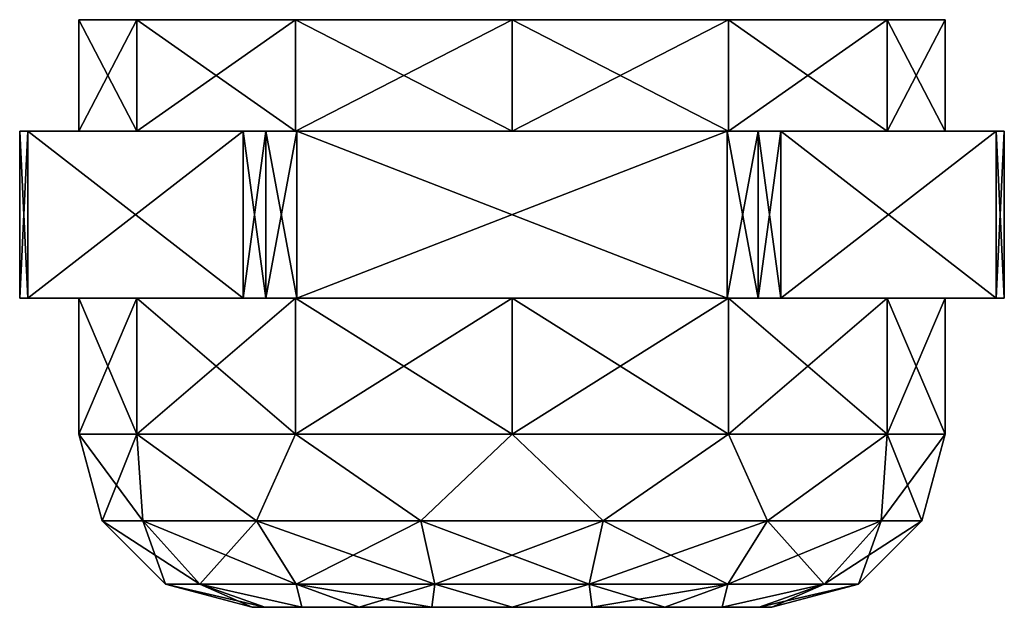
# Model space of a CAD drawing. Header units: millimetres. Extents: x -60 to 60, y -60 to 19.
# Tile 2 of 23: x -28 to -12, y -60 to -51. Entities that reach past the tile are written whole.
import ezdxf

# ---------------------------------------------------------------- set-up
doc = ezdxf.new("R2010")
doc.units = ezdxf.units.MM
doc.header["$LTSCALE"] = 81.481481
for name, color, linetype in [('65', 7, 'CONTINUOUS'), ('72', 7, 'CONTINUOUS'), ('73', 7, 'CONTINUOUS'), ('74', 7, 'CONTINUOUS'), ('75', 7, 'CONTINUOUS'), ('76', 7, 'CONTINUOUS'), ('77', 7, 'CONTINUOUS'), ('78', 7, 'CONTINUOUS'), ('79', 7, 'CONTINUOUS'), ('80', 7, 'CONTINUOUS'), ('81', 7, 'CONTINUOUS'), ('82', 7, 'CONTINUOUS'), ('83', 7, 'CONTINUOUS'), ('84', 7, 'CONTINUOUS'), ('85', 7, 'CONTINUOUS'), ('86', 7, 'CONTINUOUS'), ('87', 7, 'CONTINUOUS'), ('88', 7, 'CONTINUOUS'), ('89', 7, 'CONTINUOUS'), ('90', 7, 'CONTINUOUS')]:
    doc.layers.add(name, color=color, linetype=linetype)

msp = doc.modelspace()

# ---------------------------------------------------------------- linework, layer by layer
at = {"layer": '65', "linetype": 'Continuous'}
for points in [[(-26.062, -50.7, -3.5), (-27, -50.7), (-13.938, -50.7, -3.5), (-26.062, -50.7, -3.5)], [(-13.938, -50.7, -3.5), (-27, -50.7), (-13, -50.7), (-13.938, -50.7, -3.5)], [(-13, -50.7), (-27, -50.7), (-26.062, -50.7, 3.5), (-13, -50.7)], [(-23.5, -50.7, 6.062), (-13.938, -50.7, 3.5), (-26.062, -50.7, 3.5), (-23.5, -50.7, 6.062)], [(-23.5, -50.7, -6.062), (-26.062, -50.7, -3.5), (-16.5, -50.7, -6.062), (-23.5, -50.7, -6.062)], [(-16.5, -50.7, -6.062), (-26.062, -50.7, -3.5), (-13.938, -50.7, -3.5), (-16.5, -50.7, -6.062)], [(-13.938, -50.7, 3.5), (-13, -50.7), (-26.062, -50.7, 3.5), (-13.938, -50.7, 3.5)], [(-20, -50.7, 7), (-16.5, -50.7, 6.062), (-23.5, -50.7, 6.062), (-20, -50.7, 7)], [(-16.5, -50.7, 6.062), (-13.938, -50.7, 3.5), (-23.5, -50.7, 6.062), (-16.5, -50.7, 6.062)], [(-20, -50.7, -7), (-23.5, -50.7, -6.062), (-16.5, -50.7, -6.062), (-20, -50.7, -7)]]:
    msp.add_3dface(points, dxfattribs=at)
at = {"layer": '72', "linetype": 'Continuous'}
for points in [[(-27, -50.7), (-26.062, -50.7, -3.5), (-27, -52.5), (-27, -50.7)], [(-27, -52.5), (-26.062, -50.7, -3.5), (-26.062, -52.5, -3.5), (-27, -52.5)], [(-26.062, -52.5, -3.5), (-23.5, -50.7, -6.062), (-23.5, -52.5, -6.062), (-26.062, -52.5, -3.5)], [(-26.062, -50.7, -3.5), (-23.5, -50.7, -6.062), (-26.062, -52.5, -3.5), (-26.062, -50.7, -3.5)], [(-23.5, -52.5, -6.062), (-20, -50.7, -7), (-20, -52.5, -7), (-23.5, -52.5, -6.062)], [(-23.5, -50.7, -6.062), (-20, -50.7, -7), (-23.5, -52.5, -6.062), (-23.5, -50.7, -6.062)], [(-20, -50.7, -7), (-16.5, -50.7, -6.062), (-20, -52.5, -7), (-20, -50.7, -7)], [(-20, -52.5, -7), (-16.5, -50.7, -6.062), (-16.5, -52.5, -6.062), (-20, -52.5, -7)], [(-16.5, -50.7, -6.062), (-13.938, -50.7, -3.5), (-16.5, -52.5, -6.062), (-16.5, -50.7, -6.062)], [(-16.5, -52.5, -6.062), (-13.938, -50.7, -3.5), (-13.938, -52.5, -3.5), (-16.5, -52.5, -6.062)], [(-13.938, -50.7, -3.5), (-13, -50.7), (-13.938, -52.5, -3.5), (-13.938, -50.7, -3.5)], [(-13.938, -52.5, -3.5), (-13, -50.7), (-13, -52.5), (-13.938, -52.5, -3.5)]]:
    msp.add_3dface(points, dxfattribs=at)
at = {"layer": '73', "linetype": 'Continuous'}
for points in [[(-26.062, -50.7, 3.5), (-27, -50.7), (-26.062, -52.5, 3.5), (-26.062, -50.7, 3.5)], [(-27, -50.7), (-27, -52.5), (-26.062, -52.5, 3.5), (-27, -50.7)], [(-23.5, -50.7, 6.062), (-26.062, -50.7, 3.5), (-23.5, -52.5, 6.062), (-23.5, -50.7, 6.062)], [(-23.5, -52.5, 6.062), (-26.062, -50.7, 3.5), (-26.062, -52.5, 3.5), (-23.5, -52.5, 6.062)], [(-20, -50.7, 7), (-23.5, -50.7, 6.062), (-20, -52.5, 7), (-20, -50.7, 7)], [(-20, -52.5, 7), (-23.5, -50.7, 6.062), (-23.5, -52.5, 6.062), (-20, -52.5, 7)], [(-16.5, -50.7, 6.062), (-20, -50.7, 7), (-16.5, -52.5, 6.062), (-16.5, -50.7, 6.062)], [(-16.5, -52.5, 6.062), (-20, -50.7, 7), (-20, -52.5, 7), (-16.5, -52.5, 6.062)], [(-13.938, -50.7, 3.5), (-16.5, -50.7, 6.062), (-13.938, -52.5, 3.5), (-13.938, -50.7, 3.5)], [(-13.938, -52.5, 3.5), (-16.5, -50.7, 6.062), (-16.5, -52.5, 6.062), (-13.938, -52.5, 3.5)], [(-13, -52.5), (-13.938, -50.7, 3.5), (-13.938, -52.5, 3.5), (-13, -52.5)], [(-13, -50.7), (-13.938, -50.7, 3.5), (-13, -52.5), (-13, -50.7)]]:
    msp.add_3dface(points, dxfattribs=at)
at = {"layer": '74', "linetype": 'Continuous'}
for points in [[(-27.823, -52.5, -0.5), (-24.345, -52.5, -6.525), (-27.823, -55.2, -0.5), (-27.823, -52.5, -0.5)], [(-24.345, -52.5, -6.525), (-24.345, -55.2, -6.525), (-27.823, -55.2, -0.5), (-24.345, -52.5, -6.525)]]:
    msp.add_3dface(points, dxfattribs=at)
at = {"layer": '75', "linetype": 'Continuous'}
for points in [[(-16.521, -55.2, -7.025), (-23.479, -55.2, -7.025), (-16.521, -52.5, -7.025), (-16.521, -55.2, -7.025)], [(-16.521, -52.5, -7.025), (-23.479, -55.2, -7.025), (-23.479, -52.5, -7.025), (-16.521, -52.5, -7.025)]]:
    msp.add_3dface(points, dxfattribs=at)
at = {"layer": '76', "linetype": 'Continuous'}
for points in [[(-12.177, -52.5, -0.5), (-15.655, -55.2, -6.525), (-15.655, -52.5, -6.525), (-12.177, -52.5, -0.5)], [(-12.177, -55.2, -0.5), (-15.655, -55.2, -6.525), (-12.177, -52.5, -0.5), (-12.177, -55.2, -0.5)]]:
    msp.add_3dface(points, dxfattribs=at)
at = {"layer": '77', "linetype": 'Continuous'}
for points in [[(-15.655, -55.2, 6.525), (-12.177, -55.2, 0.5), (-15.655, -52.5, 6.525), (-15.655, -55.2, 6.525)], [(-15.655, -52.5, 6.525), (-12.177, -55.2, 0.5), (-12.177, -52.5, 0.5), (-15.655, -52.5, 6.525)]]:
    msp.add_3dface(points, dxfattribs=at)
at = {"layer": '78', "linetype": 'Continuous'}
for points in [[(-23.479, -55.2, 7.025), (-16.521, -55.2, 7.025), (-23.479, -52.5, 7.025), (-23.479, -55.2, 7.025)], [(-23.479, -52.5, 7.025), (-16.521, -55.2, 7.025), (-16.521, -52.5, 7.025), (-23.479, -52.5, 7.025)]]:
    msp.add_3dface(points, dxfattribs=at)
at = {"layer": '79', "linetype": 'Continuous'}
for points in [[(-24.345, -52.5, 6.525), (-27.823, -52.5, 0.5), (-24.345, -55.2, 6.525), (-24.345, -52.5, 6.525)], [(-27.823, -52.5, 0.5), (-27.823, -55.2, 0.5), (-24.345, -55.2, 6.525), (-27.823, -52.5, 0.5)]]:
    msp.add_3dface(points, dxfattribs=at)
at = {"layer": '80', "linetype": 'Continuous'}
for points in [[(-23.995, -60.2, 1.297), (-24.2, -60.2), (-16.005, -60.2, 1.297), (-23.995, -60.2, 1.297)], [(-16.005, -60.2, 1.297), (-24.2, -60.2), (-15.8, -60.2), (-16.005, -60.2, 1.297)], [(-15.8, -60.2), (-24.2, -60.2), (-23.995, -60.2, -1.297), (-15.8, -60.2)], [(-23.398, -60.2, 2.468), (-23.995, -60.2, 1.297), (-16.602, -60.2, 2.468), (-23.398, -60.2, 2.468)], [(-16.602, -60.2, 2.468), (-23.995, -60.2, 1.297), (-16.005, -60.2, 1.297), (-16.602, -60.2, 2.468)], [(-16.005, -60.2, -1.297), (-15.8, -60.2), (-23.995, -60.2, -1.297), (-16.005, -60.2, -1.297)], [(-23.398, -60.2, -2.468), (-16.005, -60.2, -1.297), (-23.995, -60.2, -1.297), (-23.398, -60.2, -2.468)], [(-22.469, -60.2, 3.398), (-23.398, -60.2, 2.468), (-17.531, -60.2, 3.398), (-22.469, -60.2, 3.398)], [(-17.531, -60.2, 3.398), (-23.398, -60.2, 2.468), (-16.602, -60.2, 2.468), (-17.531, -60.2, 3.398)], [(-16.602, -60.2, -2.468), (-16.005, -60.2, -1.297), (-23.398, -60.2, -2.468), (-16.602, -60.2, -2.468)], [(-22.469, -60.2, -3.398), (-16.602, -60.2, -2.468), (-23.398, -60.2, -2.468), (-22.469, -60.2, -3.398)], [(-21.298, -60.2, 3.994), (-22.469, -60.2, 3.398), (-18.702, -60.2, 3.994), (-21.298, -60.2, 3.994)], [(-18.702, -60.2, 3.994), (-22.469, -60.2, 3.398), (-17.531, -60.2, 3.398), (-18.702, -60.2, 3.994)], [(-21.298, -60.2, -3.994), (-17.531, -60.2, -3.398), (-22.469, -60.2, -3.398), (-21.298, -60.2, -3.994)], [(-17.531, -60.2, -3.398), (-16.602, -60.2, -2.468), (-22.469, -60.2, -3.398), (-17.531, -60.2, -3.398)], [(-18.702, -60.2, -3.994), (-17.531, -60.2, -3.398), (-21.298, -60.2, -3.994), (-18.702, -60.2, -3.994)], [(-20, -60.2, 4.2), (-21.298, -60.2, 3.994), (-18.702, -60.2, 3.994), (-20, -60.2, 4.2)], [(-20, -60.2, -4.2), (-18.702, -60.2, -3.994), (-21.298, -60.2, -3.994), (-20, -60.2, -4.2)]]:
    msp.add_3dface(points, dxfattribs=at)
at = {"layer": '81', "linetype": 'Continuous'}
for points in [[(-27, -55.2), (-26.062, -57.4, 3.5), (-26.062, -55.2, 3.5), (-27, -55.2)], [(-27, -57.4), (-26.062, -57.4, 3.5), (-27, -55.2), (-27, -57.4)], [(-26.062, -55.2, 3.5), (-23.5, -57.4, 6.062), (-23.5, -55.2, 6.062), (-26.062, -55.2, 3.5)], [(-26.062, -57.4, 3.5), (-23.5, -57.4, 6.062), (-26.062, -55.2, 3.5), (-26.062, -57.4, 3.5)], [(-23.5, -55.2, 6.062), (-20, -57.4, 7), (-20, -55.2, 7), (-23.5, -55.2, 6.062)], [(-23.5, -57.4, 6.062), (-20, -57.4, 7), (-23.5, -55.2, 6.062), (-23.5, -57.4, 6.062)], [(-20, -55.2, 7), (-16.5, -57.4, 6.062), (-16.5, -55.2, 6.062), (-20, -55.2, 7)], [(-20, -57.4, 7), (-16.5, -57.4, 6.062), (-20, -55.2, 7), (-20, -57.4, 7)], [(-16.5, -57.4, 6.062), (-13.938, -57.4, 3.5), (-16.5, -55.2, 6.062), (-16.5, -57.4, 6.062)], [(-16.5, -55.2, 6.062), (-13.938, -57.4, 3.5), (-13.938, -55.2, 3.5), (-16.5, -55.2, 6.062)], [(-13.938, -57.4, 3.5), (-13, -57.4), (-13.938, -55.2, 3.5), (-13.938, -57.4, 3.5)], [(-13.938, -55.2, 3.5), (-13, -57.4), (-13, -55.2), (-13.938, -55.2, 3.5)]]:
    msp.add_3dface(points, dxfattribs=at)
at = {"layer": '82', "linetype": 'Continuous'}
for points in [[(-27, -57.4), (-27, -55.2), (-26.062, -55.2, -3.5), (-27, -57.4)], [(-26.062, -57.4, -3.5), (-27, -57.4), (-26.062, -55.2, -3.5), (-26.062, -57.4, -3.5)], [(-23.5, -57.4, -6.062), (-26.062, -57.4, -3.5), (-23.5, -55.2, -6.062), (-23.5, -57.4, -6.062)], [(-23.5, -55.2, -6.062), (-26.062, -57.4, -3.5), (-26.062, -55.2, -3.5), (-23.5, -55.2, -6.062)], [(-20, -57.4, -7), (-23.5, -57.4, -6.062), (-20, -55.2, -7), (-20, -57.4, -7)], [(-20, -55.2, -7), (-23.5, -57.4, -6.062), (-23.5, -55.2, -6.062), (-20, -55.2, -7)], [(-16.5, -55.2, -6.062), (-20, -57.4, -7), (-20, -55.2, -7), (-16.5, -55.2, -6.062)], [(-16.5, -57.4, -6.062), (-20, -57.4, -7), (-16.5, -55.2, -6.062), (-16.5, -57.4, -6.062)], [(-13.938, -55.2, -3.5), (-16.5, -57.4, -6.062), (-16.5, -55.2, -6.062), (-13.938, -55.2, -3.5)], [(-13.938, -57.4, -3.5), (-16.5, -57.4, -6.062), (-13.938, -55.2, -3.5), (-13.938, -57.4, -3.5)], [(-13, -55.2), (-13, -57.4), (-13.938, -57.4, -3.5), (-13, -55.2)], [(-13, -55.2), (-13.938, -57.4, -3.5), (-13.938, -55.2, -3.5), (-13, -55.2)]]:
    msp.add_3dface(points, dxfattribs=at)
at = {"layer": '83', "linetype": 'Continuous'}
for points in [[(-27, -57.4), (-26.625, -58.8), (-25.969, -58.8, 2.874), (-27, -57.4)], [(-26.062, -57.4, 3.5), (-27, -57.4), (-25.969, -58.8, 2.874), (-26.062, -57.4, 3.5)], [(-26.062, -57.4, 3.5), (-25.969, -58.8, 2.874), (-24.131, -58.8, 5.18), (-26.062, -57.4, 3.5)], [(-23.5, -57.4, 6.062), (-26.062, -57.4, 3.5), (-24.131, -58.8, 5.18), (-23.5, -57.4, 6.062)], [(-23.5, -57.4, 6.062), (-24.131, -58.8, 5.18), (-21.474, -58.8, 6.459), (-23.5, -57.4, 6.062)], [(-20, -57.4, 7), (-23.5, -57.4, 6.062), (-21.474, -58.8, 6.459), (-20, -57.4, 7)], [(-20, -57.4, 7), (-21.474, -58.8, 6.459), (-18.526, -58.8, 6.459), (-20, -57.4, 7)], [(-16.5, -57.4, 6.062), (-20, -57.4, 7), (-18.526, -58.8, 6.459), (-16.5, -57.4, 6.062)], [(-16.5, -57.4, 6.062), (-18.526, -58.8, 6.459), (-15.869, -58.8, 5.18), (-16.5, -57.4, 6.062)], [(-13.938, -57.4, 3.5), (-16.5, -57.4, 6.062), (-15.869, -58.8, 5.18), (-13.938, -57.4, 3.5)], [(-13.938, -57.4, 3.5), (-15.869, -58.8, 5.18), (-14.031, -58.8, 2.874), (-13.938, -57.4, 3.5)], [(-13.938, -57.4, 3.5), (-14.031, -58.8, 2.874), (-13.375, -58.8), (-13.938, -57.4, 3.5)], [(-13, -57.4), (-13.938, -57.4, 3.5), (-13.375, -58.8), (-13, -57.4)], [(-25.599, -59.826), (-25.044, -59.826, 2.429), (-26.625, -58.8), (-25.599, -59.826)], [(-26.625, -58.8), (-25.044, -59.826, 2.429), (-25.969, -58.8, 2.874), (-26.625, -58.8)], [(-25.044, -59.826, 2.429), (-23.491, -59.826, 4.377), (-25.969, -58.8, 2.874), (-25.044, -59.826, 2.429)], [(-25.969, -58.8, 2.874), (-23.491, -59.826, 4.377), (-24.131, -58.8, 5.18), (-25.969, -58.8, 2.874)], [(-23.491, -59.826, 4.377), (-21.246, -59.826, 5.458), (-24.131, -58.8, 5.18), (-23.491, -59.826, 4.377)], [(-24.131, -58.8, 5.18), (-21.246, -59.826, 5.458), (-21.474, -58.8, 6.459), (-24.131, -58.8, 5.18)], [(-21.474, -58.8, 6.459), (-18.754, -59.826, 5.458), (-18.526, -58.8, 6.459), (-21.474, -58.8, 6.459)], [(-21.246, -59.826, 5.458), (-18.754, -59.826, 5.458), (-21.474, -58.8, 6.459), (-21.246, -59.826, 5.458)], [(-18.754, -59.826, 5.458), (-16.509, -59.826, 4.377), (-18.526, -58.8, 6.459), (-18.754, -59.826, 5.458)], [(-18.526, -58.8, 6.459), (-16.509, -59.826, 4.377), (-15.869, -58.8, 5.18), (-18.526, -58.8, 6.459)], [(-16.509, -59.826, 4.377), (-14.956, -59.826, 2.429), (-15.869, -58.8, 5.18), (-16.509, -59.826, 4.377)], [(-15.869, -58.8, 5.18), (-14.956, -59.826, 2.429), (-14.031, -58.8, 2.874), (-15.869, -58.8, 5.18)], [(-14.956, -59.826, 2.429), (-14.401, -59.826), (-14.031, -58.8, 2.874), (-14.956, -59.826, 2.429)], [(-14.031, -58.8, 2.874), (-14.401, -59.826), (-13.375, -58.8), (-14.031, -58.8, 2.874)], [(-24.2, -60.2), (-23.995, -60.2, 1.297), (-25.599, -59.826), (-24.2, -60.2)], [(-25.599, -59.826), (-23.995, -60.2, 1.297), (-25.044, -59.826, 2.429), (-25.599, -59.826)], [(-23.995, -60.2, 1.297), (-23.398, -60.2, 2.468), (-25.044, -59.826, 2.429), (-23.995, -60.2, 1.297)], [(-25.044, -59.826, 2.429), (-23.398, -60.2, 2.468), (-23.491, -59.826, 4.377), (-25.044, -59.826, 2.429)], [(-23.491, -59.826, 4.377), (-21.298, -60.2, 3.994), (-21.246, -59.826, 5.458), (-23.491, -59.826, 4.377)], [(-22.469, -60.2, 3.398), (-21.298, -60.2, 3.994), (-23.491, -59.826, 4.377), (-22.469, -60.2, 3.398)], [(-23.398, -60.2, 2.468), (-22.469, -60.2, 3.398), (-23.491, -59.826, 4.377), (-23.398, -60.2, 2.468)], [(-21.298, -60.2, 3.994), (-20, -60.2, 4.2), (-21.246, -59.826, 5.458), (-21.298, -60.2, 3.994)], [(-21.246, -59.826, 5.458), (-20, -60.2, 4.2), (-18.754, -59.826, 5.458), (-21.246, -59.826, 5.458)], [(-20, -60.2, 4.2), (-18.702, -60.2, 3.994), (-18.754, -59.826, 5.458), (-20, -60.2, 4.2)], [(-18.754, -59.826, 5.458), (-17.531, -60.2, 3.398), (-16.509, -59.826, 4.377), (-18.754, -59.826, 5.458)], [(-18.702, -60.2, 3.994), (-17.531, -60.2, 3.398), (-18.754, -59.826, 5.458), (-18.702, -60.2, 3.994)], [(-17.531, -60.2, 3.398), (-16.602, -60.2, 2.468), (-16.509, -59.826, 4.377), (-17.531, -60.2, 3.398)], [(-16.509, -59.826, 4.377), (-16.602, -60.2, 2.468), (-14.956, -59.826, 2.429), (-16.509, -59.826, 4.377)], [(-16.602, -60.2, 2.468), (-16.005, -60.2, 1.297), (-14.956, -59.826, 2.429), (-16.602, -60.2, 2.468)], [(-16.005, -60.2, 1.297), (-15.8, -60.2), (-14.956, -59.826, 2.429), (-16.005, -60.2, 1.297)], [(-14.956, -59.826, 2.429), (-15.8, -60.2), (-14.401, -59.826), (-14.956, -59.826, 2.429)]]:
    msp.add_3dface(points, dxfattribs=at)
at = {"layer": '84', "linetype": 'Continuous'}
for points in [[(-27, -57.4), (-26.062, -57.4, -3.5), (-26.625, -58.8), (-27, -57.4)], [(-26.625, -58.8), (-26.062, -57.4, -3.5), (-25.969, -58.8, -2.874), (-26.625, -58.8)], [(-26.062, -57.4, -3.5), (-24.131, -58.8, -5.18), (-25.969, -58.8, -2.874), (-26.062, -57.4, -3.5)], [(-26.062, -57.4, -3.5), (-23.5, -57.4, -6.062), (-24.131, -58.8, -5.18), (-26.062, -57.4, -3.5)], [(-23.5, -57.4, -6.062), (-21.474, -58.8, -6.459), (-24.131, -58.8, -5.18), (-23.5, -57.4, -6.062)], [(-23.5, -57.4, -6.062), (-20, -57.4, -7), (-21.474, -58.8, -6.459), (-23.5, -57.4, -6.062)], [(-20, -57.4, -7), (-18.526, -58.8, -6.459), (-21.474, -58.8, -6.459), (-20, -57.4, -7)], [(-20, -57.4, -7), (-16.5, -57.4, -6.062), (-18.526, -58.8, -6.459), (-20, -57.4, -7)], [(-16.5, -57.4, -6.062), (-15.869, -58.8, -5.18), (-18.526, -58.8, -6.459), (-16.5, -57.4, -6.062)], [(-16.5, -57.4, -6.062), (-13.938, -57.4, -3.5), (-15.869, -58.8, -5.18), (-16.5, -57.4, -6.062)], [(-13.938, -57.4, -3.5), (-14.031, -58.8, -2.874), (-15.869, -58.8, -5.18), (-13.938, -57.4, -3.5)], [(-13.938, -57.4, -3.5), (-13, -57.4), (-14.031, -58.8, -2.874), (-13.938, -57.4, -3.5)], [(-13, -57.4), (-13.375, -58.8), (-14.031, -58.8, -2.874), (-13, -57.4)], [(-25.599, -59.826), (-26.625, -58.8), (-25.969, -58.8, -2.874), (-25.599, -59.826)], [(-25.044, -59.826, -2.429), (-25.599, -59.826), (-25.969, -58.8, -2.874), (-25.044, -59.826, -2.429)], [(-24.131, -58.8, -5.18), (-25.044, -59.826, -2.429), (-25.969, -58.8, -2.874), (-24.131, -58.8, -5.18)], [(-23.491, -59.826, -4.377), (-25.044, -59.826, -2.429), (-24.131, -58.8, -5.18), (-23.491, -59.826, -4.377)], [(-21.474, -58.8, -6.459), (-23.491, -59.826, -4.377), (-24.131, -58.8, -5.18), (-21.474, -58.8, -6.459)], [(-21.246, -59.826, -5.458), (-23.491, -59.826, -4.377), (-21.474, -58.8, -6.459), (-21.246, -59.826, -5.458)], [(-18.526, -58.8, -6.459), (-21.246, -59.826, -5.458), (-21.474, -58.8, -6.459), (-18.526, -58.8, -6.459)], [(-18.754, -59.826, -5.458), (-21.246, -59.826, -5.458), (-18.526, -58.8, -6.459), (-18.754, -59.826, -5.458)], [(-16.509, -59.826, -4.377), (-18.754, -59.826, -5.458), (-15.869, -58.8, -5.18), (-16.509, -59.826, -4.377)], [(-15.869, -58.8, -5.18), (-18.754, -59.826, -5.458), (-18.526, -58.8, -6.459), (-15.869, -58.8, -5.18)], [(-14.956, -59.826, -2.429), (-16.509, -59.826, -4.377), (-14.031, -58.8, -2.874), (-14.956, -59.826, -2.429)], [(-14.031, -58.8, -2.874), (-16.509, -59.826, -4.377), (-15.869, -58.8, -5.18), (-14.031, -58.8, -2.874)], [(-13.375, -58.8), (-14.401, -59.826), (-14.956, -59.826, -2.429), (-13.375, -58.8)], [(-13.375, -58.8), (-14.956, -59.826, -2.429), (-14.031, -58.8, -2.874), (-13.375, -58.8)], [(-24.2, -60.2), (-25.599, -59.826), (-25.044, -59.826, -2.429), (-24.2, -60.2)], [(-23.995, -60.2, -1.297), (-24.2, -60.2), (-25.044, -59.826, -2.429), (-23.995, -60.2, -1.297)], [(-23.398, -60.2, -2.468), (-23.995, -60.2, -1.297), (-25.044, -59.826, -2.429), (-23.398, -60.2, -2.468)], [(-23.491, -59.826, -4.377), (-23.398, -60.2, -2.468), (-25.044, -59.826, -2.429), (-23.491, -59.826, -4.377)], [(-22.469, -60.2, -3.398), (-23.398, -60.2, -2.468), (-23.491, -59.826, -4.377), (-22.469, -60.2, -3.398)], [(-21.246, -59.826, -5.458), (-22.469, -60.2, -3.398), (-23.491, -59.826, -4.377), (-21.246, -59.826, -5.458)], [(-21.298, -60.2, -3.994), (-22.469, -60.2, -3.398), (-21.246, -59.826, -5.458), (-21.298, -60.2, -3.994)], [(-20, -60.2, -4.2), (-21.298, -60.2, -3.994), (-21.246, -59.826, -5.458), (-20, -60.2, -4.2)], [(-18.754, -59.826, -5.458), (-20, -60.2, -4.2), (-21.246, -59.826, -5.458), (-18.754, -59.826, -5.458)], [(-18.702, -60.2, -3.994), (-20, -60.2, -4.2), (-18.754, -59.826, -5.458), (-18.702, -60.2, -3.994)], [(-16.509, -59.826, -4.377), (-18.702, -60.2, -3.994), (-18.754, -59.826, -5.458), (-16.509, -59.826, -4.377)], [(-17.531, -60.2, -3.398), (-18.702, -60.2, -3.994), (-16.509, -59.826, -4.377), (-17.531, -60.2, -3.398)], [(-16.602, -60.2, -2.468), (-17.531, -60.2, -3.398), (-16.509, -59.826, -4.377), (-16.602, -60.2, -2.468)], [(-14.956, -59.826, -2.429), (-16.602, -60.2, -2.468), (-16.509, -59.826, -4.377), (-14.956, -59.826, -2.429)], [(-16.005, -60.2, -1.297), (-16.602, -60.2, -2.468), (-14.956, -59.826, -2.429), (-16.005, -60.2, -1.297)], [(-14.401, -59.826), (-16.005, -60.2, -1.297), (-14.956, -59.826, -2.429), (-14.401, -59.826)], [(-15.8, -60.2), (-16.005, -60.2, -1.297), (-14.401, -59.826), (-15.8, -60.2)]]:
    msp.add_3dface(points, dxfattribs=at)
at = {"layer": '85', "linetype": 'Continuous'}
for points in [[(-24.345, -52.5, 6.525), (-24.345, -55.2, 6.525), (-23.979, -55.2, 6.891), (-24.345, -52.5, 6.525)], [(-23.979, -52.5, 6.891), (-24.345, -52.5, 6.525), (-23.979, -55.2, 6.891), (-23.979, -52.5, 6.891)], [(-23.479, -55.2, 7.025), (-23.979, -52.5, 6.891), (-23.979, -55.2, 6.891), (-23.479, -55.2, 7.025)], [(-23.479, -55.2, 7.025), (-23.479, -52.5, 7.025), (-23.979, -52.5, 6.891), (-23.479, -55.2, 7.025)]]:
    msp.add_3dface(points, dxfattribs=at)
at = {"layer": '86', "linetype": 'Continuous'}
for points in [[(-16.521, -52.5, 7.025), (-16.521, -55.2, 7.025), (-16.021, -55.2, 6.891), (-16.521, -52.5, 7.025)], [(-16.021, -52.5, 6.891), (-16.521, -52.5, 7.025), (-16.021, -55.2, 6.891), (-16.021, -52.5, 6.891)], [(-15.655, -55.2, 6.525), (-16.021, -52.5, 6.891), (-16.021, -55.2, 6.891), (-15.655, -55.2, 6.525)], [(-15.655, -55.2, 6.525), (-15.655, -52.5, 6.525), (-16.021, -52.5, 6.891), (-15.655, -55.2, 6.525)]]:
    msp.add_3dface(points, dxfattribs=at)
at = {"layer": '87', "linetype": 'Continuous'}
for points in [[(-12.177, -55.2, -0.5), (-12.177, -52.5, -0.5), (-12.043, -52.5), (-12.177, -55.2, -0.5)], [(-12.177, -55.2, -0.5), (-12.043, -52.5), (-12.043, -55.2), (-12.177, -55.2, -0.5)], [(-12.177, -52.5, 0.5), (-12.177, -55.2, 0.5), (-12.043, -55.2), (-12.177, -52.5, 0.5)], [(-12.043, -52.5), (-12.177, -52.5, 0.5), (-12.043, -55.2), (-12.043, -52.5)]]:
    msp.add_3dface(points, dxfattribs=at)
at = {"layer": '88', "linetype": 'Continuous'}
for points in [[(-16.521, -55.2, -7.025), (-16.521, -52.5, -7.025), (-16.021, -52.5, -6.891), (-16.521, -55.2, -7.025)], [(-16.521, -55.2, -7.025), (-16.021, -52.5, -6.891), (-16.021, -55.2, -6.891), (-16.521, -55.2, -7.025)], [(-15.655, -52.5, -6.525), (-15.655, -55.2, -6.525), (-16.021, -55.2, -6.891), (-15.655, -52.5, -6.525)], [(-16.021, -52.5, -6.891), (-15.655, -52.5, -6.525), (-16.021, -55.2, -6.891), (-16.021, -52.5, -6.891)]]:
    msp.add_3dface(points, dxfattribs=at)
at = {"layer": '89', "linetype": 'Continuous'}
for points in [[(-27.823, -55.2, 0.5), (-27.823, -52.5, 0.5), (-27.957, -52.5), (-27.823, -55.2, 0.5)], [(-27.957, -52.5), (-27.823, -52.5, -0.5), (-27.957, -55.2), (-27.957, -52.5)], [(-27.823, -55.2, 0.5), (-27.957, -52.5), (-27.957, -55.2), (-27.823, -55.2, 0.5)], [(-27.823, -52.5, -0.5), (-27.823, -55.2, -0.5), (-27.957, -55.2), (-27.823, -52.5, -0.5)]]:
    msp.add_3dface(points, dxfattribs=at)
at = {"layer": '90', "linetype": 'Continuous'}
for points in [[(-24.345, -55.2, -6.525), (-24.345, -52.5, -6.525), (-23.979, -52.5, -6.891), (-24.345, -55.2, -6.525)], [(-24.345, -55.2, -6.525), (-23.979, -52.5, -6.891), (-23.979, -55.2, -6.891), (-24.345, -55.2, -6.525)], [(-23.979, -52.5, -6.891), (-23.479, -52.5, -7.025), (-23.979, -55.2, -6.891), (-23.979, -52.5, -6.891)], [(-23.479, -52.5, -7.025), (-23.479, -55.2, -7.025), (-23.979, -55.2, -6.891), (-23.479, -52.5, -7.025)]]:
    msp.add_3dface(points, dxfattribs=at)

doc.saveas('drawing.dxf')
